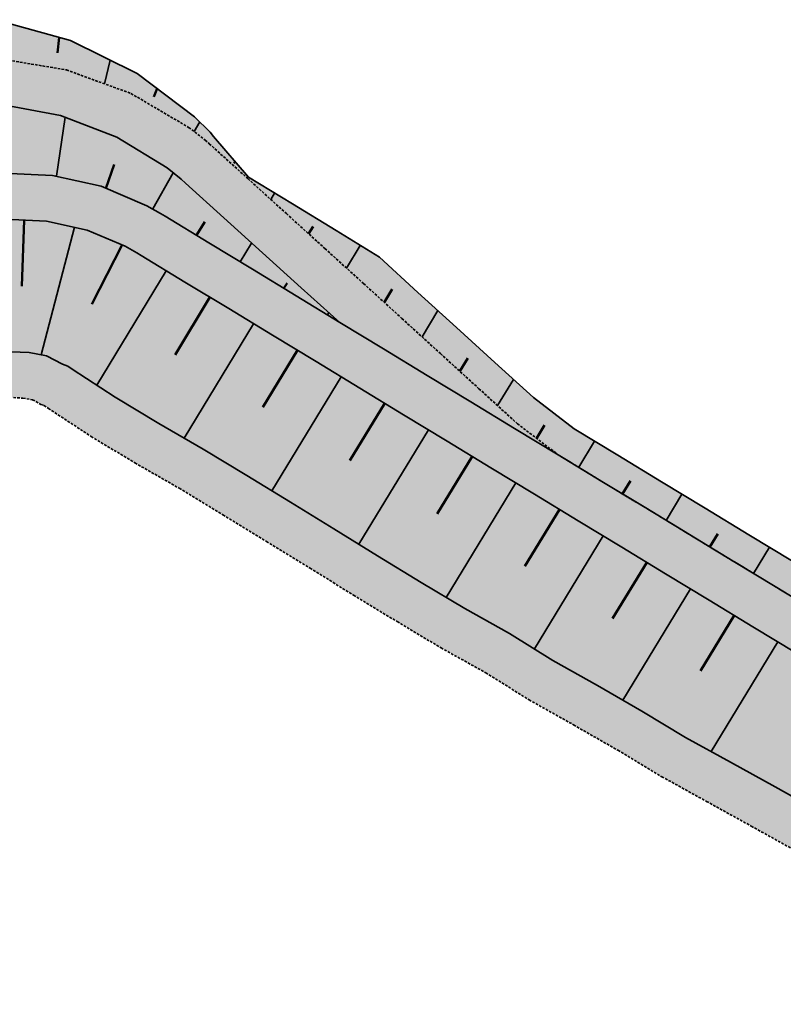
# Model space of a CAD drawing. Header units: metres. Extents: x 203098 to 221755, y 395694 to 403071.
# Tile 14 of 72: x 203447 to 203522, y 395943 to 396040. Entities that reach past the tile are written whole.
import ezdxf

# ---------------------------------------------------------------- set-up
doc = ezdxf.new("R2010")
doc.units = ezdxf.units.M
doc.linetypes.add('DASHED2', pattern=[0.375, 0.25, -0.125])
doc.layers.add('C3D-CORRIDOR', color=7, linetype='Continuous')
for name, color, linetype, lineweight in [('N-WA-GR-GRAS-V', 61, 'Continuous', 18), ('N-WA-GW-DIJK_KRUIN_BINNEN-G', 90, 'Continuous', 35), ('N-WA-GW-DIJK_KRUIN_BUITEN-G', 90, 'Continuous', 35), ('N-WA-GW-DIJK_TEEN_BINNEN-G', 90, 'Continuous', 35), ('N-WA-GW-DIJK_TEEN_BUITEN-G', 90, 'Continuous', 35), ('N-WA-KG-ONDERHOUDGRENS_WATERSCHAP-G', 170, 'DASHED2', 35), ('N-WA-VH-VERHARDING_GRASBETONSTEEN-V', 75, 'Continuous', 18)]:
    doc.layers.add(name, color=color, linetype=linetype, lineweight=lineweight)

msp = doc.modelspace()

# ---------------------------------------------------------------- hatches: boundary and pattern name
at = {"layer": 'N-WA-GR-GRAS-V', "linetype": 'Continuous', "lineweight": 18}
msp.add_hatch(color=61, dxfattribs=at).paths.add_polyline_path([(203431.24, 396034.482), (203438.188, 396035.935), (203445.041, 396039.732), (203452.368, 396037.7), (203458.915, 396034.465), (203464.497, 396030.236), (203466.034, 396028.734), (203466.38, 396028.285), (203469.81, 396024.302), (203474.084, 396021.706), (203478.357, 396019.11), (203482.603, 396016.469), (203486.369, 396013.037), (203490.134, 396009.605), (203493.9, 396006.173), (203497.665, 396002.741), (203501.661, 395999.689), (203505.934, 395997.093), (203510.208, 395994.497), (203514.481, 395991.901), (203518.755, 395989.305), (203523.028, 395986.71), (203527.301, 395984.114), (203531.575, 395981.518), (203535.848, 395978.922), (203540.121, 395976.326), (203544.395, 395973.73), (203548.668, 395971.134), (203552.941, 395968.539), (203557.215, 395965.943), (203561.443, 395963.374), (203559.885, 395960.81), (203555.657, 395963.379), (203551.384, 395965.975), (203547.111, 395968.57), (203542.837, 395971.166), (203538.564, 395973.762), (203534.29, 395976.358), (203530.017, 395978.954), (203525.744, 395981.55), (203521.47, 395984.146), (203517.197, 395986.741), (203512.924, 395989.337), (203508.65, 395991.933), (203504.377, 395994.529), (203500.104, 395997.125), (203496.108, 396000.177), (203492.342, 396003.609), (203488.577, 396007.041), (203484.811, 396010.473), (203481.046, 396013.905), (203477.274, 396017.327), (203473.502, 396020.748), (203469.73, 396024.17), (203465.958, 396027.591), (203465.559, 396027.953), (203463.94, 396029.189), (203458.289, 396032.512), (203451.986, 396034.811), (203445.22, 396035.958), (203438.205, 396035.861), (203431.172, 396034.469)])
for points in [[(203432.947, 396030.333), (203439.215, 396031.475), (203445.433, 396031.463), (203451.395, 396030.35), (203456.914, 396028.228), (203461.824, 396025.217), (203463.223, 396024.107), (203463.622, 396023.745), (203467.394, 396020.324), (203471.166, 396016.902), (203474.938, 396013.481), (203478.737, 396010.104), (203478.737, 396010.104), (203474.463, 396012.7), (203470.19, 396015.296), (203465.917, 396017.891), (203461.643, 396020.487), (203461.191, 396020.762), (203459.856, 396021.522), (203455.37, 396023.419), (203450.619, 396024.487), (203445.754, 396024.692), (203440.929, 396024.027), (203436.3, 396022.515), (203432.947, 396030.333)], [(203436.3, 396022.515), (203440.929, 396024.027), (203445.754, 396024.692), (203450.619, 396024.487), (203455.37, 396023.419), (203459.856, 396021.522), (203461.191, 396020.762), (203461.643, 396020.487), (203465.917, 396017.891), (203470.19, 396015.296), (203474.463, 396012.7), (203478.737, 396010.104), (203483.01, 396007.508), (203487.283, 396004.912), (203491.557, 396002.316), (203495.83, 395999.721), (203500.104, 395997.125), (203504.377, 395994.529), (203508.65, 395991.933), (203512.924, 395989.337), (203517.197, 395986.741), (203521.47, 395984.146), (203525.744, 395981.55), (203530.017, 395978.954), (203534.29, 395976.358), (203538.564, 395973.762), (203542.837, 395971.166), (203547.111, 395968.57), (203551.384, 395965.975), (203555.657, 395963.379), (203559.885, 395960.81), (203558.717, 395958.887), (203554.489, 395961.456), (203550.216, 395964.052), (203545.942, 395966.647), (203541.669, 395969.243), (203537.396, 395971.839), (203533.122, 395974.435), (203528.849, 395977.031), (203524.576, 395979.627), (203520.302, 395982.223), (203516.029, 395984.818), (203511.756, 395987.414), (203507.482, 395990.01), (203503.209, 395992.606), (203498.935, 395995.202), (203494.662, 395997.798), (203490.389, 396000.393), (203486.115, 396002.989), (203481.842, 396005.585), (203477.569, 396008.181), (203473.295, 396010.777), (203469.022, 396013.373), (203464.749, 396015.968), (203460.475, 396018.564), (203460.023, 396018.839), (203458.798, 396019.537), (203454.683, 396021.276), (203450.324, 396022.256), (203445.86, 396022.444), (203441.434, 396021.835), (203437.188, 396020.447), (203436.3, 396022.515)], [(203437.188, 396020.447), (203441.434, 396021.835), (203445.86, 396022.444), (203450.324, 396022.256), (203454.683, 396021.276), (203458.798, 396019.537), (203460.023, 396018.839), (203460.475, 396018.564), (203464.749, 396015.968), (203469.022, 396013.373), (203473.295, 396010.777), (203477.569, 396008.181), (203481.842, 396005.585), (203486.115, 396002.989), (203490.389, 396000.393), (203494.662, 395997.798), (203498.935, 395995.202), (203503.209, 395992.606), (203507.482, 395990.01), (203511.756, 395987.414), (203516.029, 395984.818), (203520.302, 395982.223), (203524.576, 395979.627), (203528.849, 395977.031), (203533.122, 395974.435), (203537.396, 395971.839), (203541.669, 395969.243), (203545.942, 395966.647), (203550.216, 395964.052), (203554.489, 395961.456), (203558.717, 395958.887), (203557.549, 395956.964), (203553.321, 395959.533), (203549.048, 395962.129), (203544.774, 395964.724), (203540.501, 395967.32), (203536.228, 395969.916), (203531.954, 395972.512), (203527.681, 395975.108), (203523.407, 395977.704), (203519.134, 395980.299), (203514.861, 395982.895), (203510.587, 395985.491), (203506.314, 395988.087), (203502.041, 395990.683), (203497.767, 395993.279), (203493.494, 395995.875), (203489.221, 395998.47), (203484.947, 396001.066), (203480.674, 396003.662), (203476.401, 396006.258), (203472.127, 396008.854), (203467.854, 396011.45), (203463.58, 396014.045), (203459.307, 396016.641), (203458.855, 396016.916), (203457.74, 396017.551), (203453.995, 396019.134), (203450.029, 396020.025), (203445.967, 396020.197), (203441.939, 396019.642), (203438.075, 396018.379), (203437.188, 396020.447)], [(203438.075, 396018.379), (203441.939, 396019.642), (203445.967, 396020.197), (203450.029, 396020.025), (203453.995, 396019.134), (203457.74, 396017.551), (203458.855, 396016.916), (203459.307, 396016.641), (203463.58, 396014.045), (203467.854, 396011.45), (203472.127, 396008.854), (203476.401, 396006.258), (203480.674, 396003.662), (203484.947, 396001.066), (203489.221, 395998.47), (203493.494, 395995.875), (203497.767, 395993.279), (203502.041, 395990.683), (203506.314, 395988.087), (203510.587, 395985.491), (203514.861, 395982.895), (203519.134, 395980.299), (203523.407, 395977.704), (203527.681, 395975.108), (203531.954, 395972.512), (203536.228, 395969.916), (203540.501, 395967.32), (203544.774, 395964.724), (203549.048, 395962.129), (203553.321, 395959.533), (203557.549, 395956.964), (203551.611, 395947.19), (203547.197, 395949.452), (203542.949, 395952.089), (203538.6, 395954.56), (203534.334, 395957.168), (203530.066, 395959.773), (203525.688, 395962.197), (203521.318, 395964.633), (203516.939, 395967.054), (203512.558, 395969.473), (203508.274, 395972.053), (203503.935, 395974.54), (203499.577, 395976.997), (203495.335, 395979.644), (203490.966, 395982.082), (203486.675, 395984.649), (203482.406, 395987.252), (203478.15, 395989.877), (203473.887, 395992.489), (203469.623, 395995.1), (203465.354, 395997.703), (203461.015, 396000.192), (203456.736, 396002.777), (203452.553, 396005.522), (203452.117, 396005.823), (203451.599, 396006.022), (203450.042, 396006.815), (203448.324, 396007.142), (203446.581, 396007.233), (203444.842, 396007.035), (203443.131, 396006.593), (203438.075, 396018.379)]]:
    msp.add_hatch(color=61, dxfattribs=at).paths.add_polyline_path(points, flags=0)
at = {"layer": 'N-WA-VH-VERHARDING_GRASBETONSTEEN-V', "linetype": 'Continuous', "lineweight": 18}
for points in [[(203431.172, 396034.469), (203438.205, 396035.861), (203445.22, 396035.958), (203451.986, 396034.811), (203458.289, 396032.512), (203463.94, 396029.189), (203465.559, 396027.953), (203465.958, 396027.591), (203469.73, 396024.17), (203473.502, 396020.748), (203477.274, 396017.327), (203481.046, 396013.905), (203484.811, 396010.473), (203488.577, 396007.041), (203492.342, 396003.609), (203496.108, 396000.177), (203500.104, 395997.125), (203500.104, 395997.125), (203495.83, 395999.721), (203491.557, 396002.316), (203487.283, 396004.912), (203483.01, 396007.508), (203478.737, 396010.104), (203474.938, 396013.481), (203471.166, 396016.902), (203467.394, 396020.324), (203463.622, 396023.745), (203463.223, 396024.107), (203461.824, 396025.217), (203456.914, 396028.228), (203451.395, 396030.35), (203445.433, 396031.463), (203439.215, 396031.475), (203432.947, 396030.333), (203431.172, 396034.469)], [(203443.131, 396006.593), (203444.842, 396007.035), (203446.581, 396007.233), (203448.324, 396007.142), (203450.042, 396006.815), (203451.599, 396006.022), (203452.117, 396005.823), (203452.553, 396005.522), (203456.736, 396002.777), (203461.015, 396000.192), (203465.354, 395997.703), (203469.623, 395995.1), (203473.887, 395992.489), (203478.15, 395989.877), (203482.406, 395987.252), (203486.675, 395984.649), (203490.966, 395982.082), (203495.335, 395979.644), (203499.577, 395976.997), (203503.935, 395974.54), (203508.274, 395972.053), (203512.558, 395969.473), (203516.939, 395967.054), (203521.318, 395964.633), (203525.688, 395962.197), (203530.066, 395959.773), (203534.334, 395957.168), (203538.6, 395954.56), (203542.949, 395952.089), (203547.197, 395949.452), (203551.611, 395947.19), (203549.275, 395943.344), (203544.861, 395945.606), (203540.613, 395948.243), (203536.263, 395950.714), (203531.998, 395953.322), (203527.73, 395955.927), (203523.352, 395958.351), (203518.981, 395960.786), (203514.602, 395963.208), (203510.222, 395965.627), (203505.938, 395968.207), (203501.599, 395970.694), (203497.241, 395973.151), (203492.999, 395975.798), (203488.629, 395978.236), (203484.339, 395980.803), (203480.07, 395983.406), (203475.814, 395986.031), (203471.551, 395988.643), (203467.286, 395991.254), (203463.018, 395993.857), (203458.679, 395996.346), (203454.399, 395998.931), (203450.217, 396001.676), (203449.78, 396001.977), (203449.483, 396002.051), (203448.667, 396002.531), (203447.733, 396002.681), (203446.794, 396002.738), (203445.852, 396002.65), (203444.905, 396002.458), (203443.131, 396006.593)]]:
    msp.add_hatch(color=75, dxfattribs=at).paths.add_polyline_path(points, flags=0)

# ---------------------------------------------------------------- linework, layer by layer
at = {"layer": 'C3D-CORRIDOR', "color": 7, "linetype": 'Continuous', "lineweight": 50}
for p, q in [((203451.268, 396038.005, 15.1), (203451.111, 396036.496, 14.592)), ((203460.853, 396032.996, 15.1), (203460.538, 396032.185, 14.808)), ((203455.85, 396023.216, 16.1), (203456.651, 396025.557, 15.274)), ((203468.476, 396025.85, 15.1), (203468.37, 396025.675, 15.063)), ((203447.834, 396020.118, 16.1), (203447.608, 396013.655, 14.801)), ((203464.708, 396018.626, 16.1), (203465.517, 396019.959, 15.58)), ((203475.67, 396018.782, 15.658), (203476.105, 396019.498, 15.379)), ((203457.438, 396017.679, 16.1), (203454.456, 396011.882, 14.795)), ((203473.254, 396013.434, 16.1), (203473.563, 396013.942, 15.902)), ((203466.025, 396012.561, 16.1), (203462.604, 396006.929, 14.782)), ((203483.072, 396012.058, 16.1), (203483.851, 396013.34, 15.6)), ((203474.572, 396007.369, 16.1), (203471.184, 396001.792, 14.795)), ((203490.463, 396005.322, 16.1), (203491.242, 396006.604, 15.6)), ((203483.118, 396002.177, 16.1), (203479.722, 395996.586, 14.792)), ((203497.985, 395998.743, 16.1), (203498.764, 396000.025, 15.6)), ((203491.665, 395996.986, 16.1), (203488.257, 395991.374, 14.787)), ((203506.372, 395993.317, 16.1), (203507.151, 395994.599, 15.6)), ((203500.212, 395991.794, 16.1), (203496.838, 395986.241, 14.8)), ((203514.919, 395988.125, 16.1), (203515.698, 395989.407, 15.6)), ((203508.758, 395986.602, 16.1), (203505.414, 395981.097, 14.812)), ((203517.305, 395981.41, 16.1), (203514.015, 395975.994, 14.832))]:
    msp.add_line(p, q, dxfattribs=at)
at = {"layer": 'C3D-CORRIDOR', "color": 7, "linetype": 'Continuous', "lineweight": 35}
for p, q in [((203456.258, 396035.778, 15.1), (203455.7, 396033.457, 14.298)), ((203451, 396024.401, 16.1), (203451.849, 396030.176, 14.152)), ((203465.019, 396029.726, 15.1), (203464.487, 396028.771, 14.735)), ((203460.422, 396021.2, 16.1), (203462.42, 396024.744, 14.743)), ((203471.967, 396022.141, 15.342), (203472.344, 396022.762, 15.1)), ((203452.764, 396019.411, 16.1), (203449.506, 396006.917, 13.509)), ((203468.981, 396016.03, 16.1), (203470.099, 396017.87, 15.382)), ((203479.374, 396015.422, 15.965), (203480.721, 396017.64, 15.1)), ((203461.751, 396015.156, 16.1), (203454.945, 396003.952, 13.478)), ((203477.528, 396010.838, 16.1), (203477.662, 396011.059, 16.014)), ((203486.768, 396008.69, 16.1), (203488.325, 396011.254, 15.1)), ((203470.298, 396009.965, 16.1), (203463.497, 395998.768, 13.48)), ((203478.845, 396004.773, 16.1), (203472.062, 395993.606, 13.487)), ((203494.159, 396001.954, 16.1), (203495.716, 396004.518, 15.1)), ((203487.392, 395999.581, 16.1), (203480.585, 395988.376, 13.478)), ((203502.099, 395995.913, 16.1), (203503.656, 395998.477, 15.1)), ((203495.938, 395994.39, 16.1), (203489.129, 395983.181, 13.477)), ((203510.646, 395990.721, 16.1), (203512.203, 395993.285, 15.1)), ((203504.485, 395989.198, 16.1), (203497.762, 395978.13, 13.51)), ((203519.192, 395985.529, 16.1), (203520.75, 395988.093, 15.1)), ((203513.032, 395984.006, 16.1), (203506.417, 395973.117, 13.552)), ((203521.579, 395978.815, 16.1), (203515.064, 395968.09, 13.59))]:
    msp.add_line(p, q, dxfattribs=at)
at = {"layer": 'N-WA-GW-DIJK_KRUIN_BINNEN-G', "color": 90, "linetype": 'Continuous', "lineweight": 35, "elevation": 16.1}
msp.add_lwpolyline([(203438.075, 396018.379), (203441.939, 396019.642), (203445.967, 396020.197), (203450.029, 396020.025), (203453.995, 396019.134), (203457.74, 396017.551), (203458.855, 396016.916), (203459.307, 396016.641), (203463.58, 396014.045), (203467.854, 396011.45), (203472.127, 396008.854), (203476.401, 396006.258), (203480.674, 396003.662), (203484.947, 396001.066), (203489.221, 395998.47), (203493.494, 395995.875), (203497.767, 395993.279), (203502.041, 395990.683), (203506.314, 395988.087), (203510.587, 395985.491), (203514.861, 395982.895), (203519.134, 395980.299), (203523.407, 395977.704)], dxfattribs=at)
at = {"layer": 'N-WA-GW-DIJK_KRUIN_BUITEN-G', "color": 90, "linetype": 'Continuous', "lineweight": 35, "elevation": 16.1}
for points in [[(203525.744, 395981.55), (203521.47, 395984.146), (203517.197, 395986.741), (203512.924, 395989.337), (203508.65, 395991.933), (203504.377, 395994.529), (203500.104, 395997.125), (203495.83, 395999.721), (203491.557, 396002.316), (203487.283, 396004.912), (203483.01, 396007.508), (203478.737, 396010.104), (203474.938, 396013.481), (203471.166, 396016.902), (203467.394, 396020.324), (203463.622, 396023.745), (203463.223, 396024.107), (203461.824, 396025.217), (203456.914, 396028.228), (203451.395, 396030.35), (203445.433, 396031.463), (203439.215, 396031.475), (203432.947, 396030.333)], [(203436.3, 396022.515), (203440.929, 396024.027), (203445.754, 396024.692), (203450.619, 396024.487), (203455.37, 396023.419), (203459.856, 396021.522), (203461.191, 396020.762), (203461.643, 396020.487), (203465.917, 396017.891), (203470.19, 396015.296), (203474.463, 396012.7), (203478.737, 396010.104), (203483.01, 396007.508), (203487.283, 396004.912), (203491.557, 396002.316), (203495.83, 395999.721), (203500.104, 395997.125), (203504.377, 395994.529), (203508.65, 395991.933), (203512.924, 395989.337), (203517.197, 395986.741), (203521.47, 395984.146), (203525.744, 395981.55)]]:
    msp.add_lwpolyline(points, dxfattribs=at)
at = {"layer": 'N-WA-GW-DIJK_TEEN_BINNEN-G', "color": 90, "linetype": 'Continuous', "lineweight": 35, "elevation": 13.535}
msp.add_lwpolyline([(203446.581, 396007.233), (203448.324, 396007.142), (203450.042, 396006.815), (203451.599, 396006.022), (203452.117, 396005.823), (203452.553, 396005.522), (203456.736, 396002.777), (203461.015, 396000.192), (203465.354, 395997.703), (203469.623, 395995.1), (203473.887, 395992.489), (203478.15, 395989.877), (203482.406, 395987.252), (203486.675, 395984.649), (203490.966, 395982.082), (203495.335, 395979.644), (203499.577, 395976.997), (203503.935, 395974.54), (203508.274, 395972.053), (203512.558, 395969.473), (203516.939, 395967.054), (203521.318, 395964.633), (203525.688, 395962.197)], dxfattribs=at)
at = {"layer": 'N-WA-GW-DIJK_TEEN_BUITEN-G', "color": 90, "linetype": 'Continuous', "lineweight": 35, "elevation": 13.379}
msp.add_lwpolyline([(203431.172, 396034.469), (203438.188, 396035.935), (203445.041, 396039.732), (203452.368, 396037.7), (203458.915, 396034.465), (203464.497, 396030.236), (203466.034, 396028.734), (203466.38, 396028.285), (203469.81, 396024.302), (203474.084, 396021.706), (203478.357, 396019.11), (203482.603, 396016.469), (203486.369, 396013.037), (203490.134, 396009.605), (203493.9, 396006.173), (203497.665, 396002.741), (203501.661, 395999.689), (203505.934, 395997.093), (203510.208, 395994.497), (203514.481, 395991.901), (203518.755, 395989.305), (203523.028, 395986.71)], dxfattribs=at)
at = {"layer": 'N-WA-KG-ONDERHOUDGRENS_WATERSCHAP-G', "color": 170, "linetype": 'DASHED2', "lineweight": 35}
for points, elevation in [([(203431.172, 396034.469), (203438.205, 396035.861), (203445.22, 396035.958), (203451.986, 396034.811), (203458.289, 396032.512), (203463.94, 396029.189), (203465.559, 396027.953), (203465.958, 396027.591), (203469.73, 396024.17), (203473.502, 396020.748), (203477.274, 396017.327), (203481.046, 396013.905), (203484.811, 396010.473), (203488.577, 396007.041), (203492.342, 396003.609), (203496.108, 396000.177), (203500.104, 395997.125), (203504.377, 395994.529), (203508.65, 395991.933), (203512.924, 395989.337), (203517.197, 395986.741), (203521.47, 395984.146), (203525.744, 395981.55)], 13.264), ([(203446.794, 396002.738), (203447.733, 396002.681), (203448.667, 396002.531), (203449.483, 396002.051), (203449.78, 396001.977), (203450.217, 396001.676), (203454.399, 395998.931), (203458.679, 395996.346), (203463.018, 395993.857), (203467.286, 395991.254), (203471.551, 395988.643), (203475.814, 395986.031), (203480.07, 395983.406), (203484.339, 395980.803), (203488.629, 395978.236), (203492.999, 395975.798), (203497.241, 395973.151), (203501.599, 395970.694), (203505.938, 395968.207), (203510.222, 395965.627), (203514.602, 395963.208), (203518.981, 395960.786), (203523.352, 395958.351)], 13.535)]:
    msp.add_lwpolyline(points, dxfattribs=dict(at, elevation=elevation))

doc.saveas('drawing.dxf')
